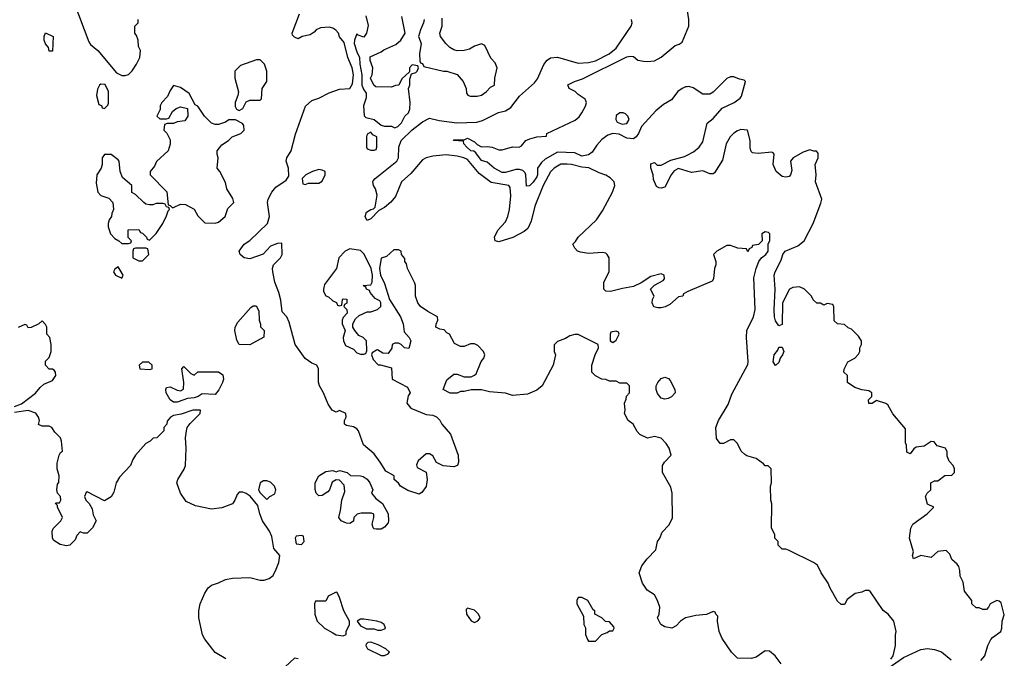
# Model space of a CAD drawing. Header units: inches. Extents: x 2789275 to 2951659, y 860290 to 1033804.
# Tile 211 of 256: x 2916140 to 2921834, y 925915 to 929608. Entities that reach past the tile are written whole.
import ezdxf

# ---------------------------------------------------------------- set-up
doc = ezdxf.new("R2010")
doc.units = ezdxf.units.IN
doc.header["$MEASUREMENT"] = 0
doc.layers.add('C9912', color=7, linetype='Continuous')
doc.layers.add('C9922', color=7, linetype='Continuous')

msp = doc.modelspace()

# ---------------------------------------------------------------- linework, layer by layer
at = {"layer": 'C9912', "color": 2}
for points, elevation in [([(2916453.4, 929710), (2916539.1, 929479.1), (2916550, 929464.7), (2916591.3, 929430), (2916699.8, 929299.8), (2916730, 929284.7), (2916750, 929284.7), (2916768.9, 929291.1), (2916790, 929312), (2916815.3, 929350), (2916834, 929390), (2916838, 929430), (2916827.3, 929452.7), (2916826, 929490), (2916816.4, 929516.4), (2916806, 929530), (2916806, 929570), (2916826, 929590), (2916826, 929610)], 14), ([(2920000, 926150.9), (2919990, 926148.7), (2919962, 926130), (2919936.9, 926103.1), (2919911.1, 926088.9), (2919870, 926098), (2919848, 926110), (2919828.7, 926150), (2919838, 926170), (2919842, 926210), (2919829, 926250), (2919810, 926282), (2919768.7, 926310), (2919742, 926350), (2919722, 926410), (2919738, 926450), (2919768, 926490), (2919818, 926542), (2919829, 926590), (2919842, 926610), (2919854.6, 926645.4), (2919894.6, 926685.4), (2919914.6, 926725.4), (2919914, 926870), (2919904.7, 926904.7), (2919858, 926990), (2919858, 927030), (2919868, 927050), (2919908, 927090), (2919895.3, 927130), (2919878, 927158), (2919850, 927188), (2919810, 927198), (2919770, 927188.7), (2919726, 927210), (2919710, 927226), (2919688.4, 927268.4), (2919658, 927290), (2919638, 927330), (2919642, 927350), (2919638, 927390), (2919647.3, 927412.7), (2919648.4, 927431.6), (2919666, 927450), (2919666, 927490), (2919650, 927506), (2919610, 927506), (2919590, 927518), (2919550, 927518), (2919530, 927528), (2919506, 927530), (2919470, 927548), (2919448, 927570), (2919448.7, 927610), (2919468, 927670), (2919488, 927710), (2919486, 927730), (2919370, 927788), (2919350, 927788), (2919321, 927779), (2919296, 927764), (2919250, 927748), (2919231.6, 927728.4), (2919231.3, 927690), (2919238, 927670), (2919224.7, 927610), (2919162, 927490), (2919130, 927466), (2919076.9, 927443.1), (2918990, 927435.3), (2918950, 927449), (2918856.4, 927456.4), (2918810, 927468), (2918750, 927468), (2918710, 927458), (2918690, 927458), (2918670, 927448.7), (2918628.9, 927448.9), (2918588, 927470), (2918610, 927524.7), (2918650, 927558), (2918670, 927558), (2918710, 927542), (2918750, 927542), (2918770, 927552), (2918779, 927561), (2918809.5, 927630.5), (2918824, 927650), (2918829, 927670), (2918822, 927690), (2918790, 927724), (2918770, 927734), (2918746.4, 927733.6), (2918710, 927719), (2918690, 927719), (2918655.3, 927735.3), (2918626, 927790), (2918610, 927798), (2918594, 927814), (2918570, 927818), (2918546, 927830), (2918548, 927848), (2918559, 927870), (2918555.3, 927890), (2918500.2, 927920.2), (2918458, 927950), (2918442, 927970), (2918429.1, 928009.1), (2918429, 928070), (2918424.7, 928084.7), (2918382, 928170), (2918376.4, 928196.4), (2918368, 928210), (2918367.3, 928227.3), (2918348, 928250), (2918346, 928270), (2918330, 928278), (2918303.6, 928276.4), (2918262, 928238), (2918231.3, 928228.7), (2918220.5, 928170), (2918227.3, 928130), (2918250, 928082), (2918278.8, 927990), (2918342.8, 927890), (2918358, 927850), (2918363.6, 927803.6), (2918392, 927770), (2918401, 927750), (2918390, 927706), (2918366, 927710), (2918346, 927730), (2918330, 927738), (2918310, 927738), (2918294, 927730), (2918291.6, 927708.4), (2918270, 927678), (2918240.4, 927680.4), (2918210, 927698), (2918203.6, 927696.4), (2918178, 927682), (2918174, 927670), (2918183.6, 927643.6), (2918212.7, 927612.7), (2918227.3, 927612.7), (2918290, 927594), (2918294, 927530), (2918383.6, 927483.6), (2918398, 927450), (2918386.8, 927433.2), (2918378, 927390), (2918401, 927361), (2918490, 927324.7), (2918530, 927322), (2918550, 927312), (2918570, 927292), (2918581, 927270), (2918630.5, 927210.5), (2918676, 927090), (2918678, 927050), (2918672, 927030), (2918650, 927022), (2918589.1, 927029.1), (2918550, 927048), (2918530, 927086), (2918510, 927098), (2918490, 927098), (2918443.5, 927056.5), (2918434, 927034), (2918438, 927018), (2918491, 926991), (2918496, 926950), (2918490.9, 926909.1), (2918466.4, 926873.6), (2918450, 926864), (2918385.4, 926885.4), (2918342, 926910), (2918330, 926928), (2918306, 926950), (2918306, 926970), (2918256.4, 926996.4), (2918225.2, 927050), (2918190, 927097.2), (2918128.7, 927150), (2918099, 927230), (2918090, 927242), (2918070, 927254), (2918030, 927262), (2918018, 927270), (2918018, 927290), (2918028, 927310), (2918026, 927330), (2917990, 927348), (2917970, 927338), (2917948, 927350), (2917924.7, 927384.7), (2917897.2, 927450), (2917874, 927490), (2917868.9, 927511.1), (2917868.4, 927588.4), (2917858, 927610), (2917830, 927622), (2917790, 927648.7), (2917733.2, 927730), (2917698.6, 927858.6), (2917684, 927890), (2917658.6, 927918.6), (2917650, 927986), (2917639, 928030), (2917616, 928090), (2917604, 928150), (2917602, 928170), (2917608.7, 928190), (2917648, 928230), (2917658, 928250), (2917655.3, 928315.3), (2917630, 928314), (2917590, 928299), (2917547.1, 928252.9), (2917470, 928225.2), (2917438, 928230), (2917415.3, 928250), (2917409, 928270), (2917439, 928310), (2917470, 928330.7), (2917574, 928430), (2917584, 928470), (2917574, 928550), (2917577.2, 928570), (2917598, 928610), (2917620.5, 928639.5), (2917680.4, 928679.6), (2917696.4, 928703.6), (2917695.3, 928750), (2917681.2, 928790), (2917685.2, 928810), (2917709.5, 928850.5), (2917734.2, 928945.8), (2917792.9, 929107.1), (2917830, 929141), (2917870, 929154.8), (2917930, 929184.9), (2917990, 929206.8), (2918049.2, 929210.8), (2918063.7, 929236.3), (2918069.6, 929290), (2918062.9, 929330), (2918038, 929390), (2918016.5, 929476.5), (2917990, 929508), (2917982.7, 929530), (2917967.5, 929547.5), (2917950, 929559.3), (2917930, 929565.2), (2917879.6, 929560.4), (2917854, 929550), (2917843.6, 929536.4), (2917819.6, 929520.4), (2917774, 929510), (2917750, 929498), (2917730, 929506), (2917718, 929518), (2917715.3, 929530), (2917758, 929642)], 10), ([(2918141, 929630), (2918155.3, 929575.3), (2918144.7, 929530), (2918130, 929506), (2918098, 929518), (2918090, 929526), (2918076, 929490), (2918074.8, 929470), (2918090, 929422), (2918106, 929390), (2918106.8, 929350), (2918118.8, 929290), (2918118.8, 929230), (2918130, 929202), (2918143.6, 929183.6), (2918143.6, 929156.4), (2918127.3, 929110), (2918131.6, 929051.6), (2918142, 929042), (2918190, 929031.3), (2918230, 928998), (2918250, 928992), (2918290, 928992), (2918310, 928982), (2918326, 928990), (2918348.4, 929011.6), (2918368, 929050), (2918388, 929070), (2918395.3, 929090), (2918398, 929130), (2918388, 929210), (2918395.3, 929230), (2918396.4, 929263.6), (2918406, 929294), (2918430, 929302), (2918438, 929310), (2918446, 929330), (2918442, 929342), (2918410, 929346), (2918394, 929330), (2918394, 929306), (2918350, 929266), (2918331.6, 929228.4), (2918312.7, 929227.3), (2918290, 929218), (2918200.4, 929220.4), (2918188.4, 929228.4), (2918168, 929270), (2918178, 929290), (2918182, 929330), (2918167.3, 929372.7), (2918167.3, 929392.7), (2918230, 929422), (2918245.6, 929434.4), (2918315.5, 929464.5), (2918344, 929490), (2918368.7, 929530), (2918350, 929626)], 10), ([(2920000, 928034.4), (2919978, 928022), (2919974, 928010), (2919950, 928006), (2919899.3, 927960.7), (2919872.7, 927947.3), (2919850, 927940.9), (2919830, 927940.9), (2919807.7, 927947.7), (2919797.2, 927970), (2919799, 927990), (2919808.7, 928010), (2919788, 928050), (2919810, 928072), (2919860.4, 928099.6), (2919868, 928110), (2919866, 928130), (2919850, 928138), (2919790, 928122), (2919734.4, 928085.6), (2919690, 928065.2), (2919625.5, 928054.5), (2919556.4, 928036.4), (2919530, 928038), (2919518, 928050), (2919518, 928090), (2919548, 928150), (2919548, 928230), (2919538, 928250), (2919530, 928258), (2919510, 928262), (2919430, 928255.3), (2919383.1, 928263.1), (2919366, 928270), (2919350, 928286), (2919338, 928310), (2919354.6, 928325.4), (2919368.7, 928350), (2919475.3, 928450), (2919510, 928502), (2919568.7, 928610), (2919582, 928650), (2919578, 928670), (2919553.6, 928693.6), (2919530, 928708.7), (2919490, 928722), (2919431.9, 928751.9), (2919390, 928755.6), (2919330, 928771.5), (2919306.7, 928773.3), (2919270, 928771.8), (2919230, 928749), (2919210, 928728.7), (2919167.8, 928650), (2919118.3, 928530), (2919098, 928442), (2919078.6, 928401.4), (2919057.4, 928382.6), (2918992.2, 928347.8), (2918910, 928322.7), (2918889.5, 928329.5), (2918886.6, 928350), (2918904.5, 928390), (2918950, 928439.1), (2918963, 928470), (2918972.4, 928510), (2918979.7, 928590), (2918977.2, 928637.2), (2918969.4, 928649.4), (2918866, 928666), (2918797.6, 928717.6), (2918730, 928799.7), (2918708.7, 928810), (2918670, 928819.5), (2918606.6, 928826.6), (2918530, 928818.7), (2918491, 928810), (2918470, 928798), (2918401.3, 928718.7), (2918348.8, 928670), (2918313.9, 928586.1), (2918286.6, 928553.4), (2918250, 928522.9), (2918216.3, 928503.7), (2918170, 928456), (2918150, 928446.6), (2918141.2, 928461.2), (2918138, 928470), (2918145.1, 928494.9), (2918170, 928510.7), (2918185.6, 928514.4), (2918195.5, 928524.5), (2918206.8, 928593.2), (2918198.4, 928630), (2918187, 928650), (2918182, 928670), (2918184.7, 928675.3), (2918195.1, 928690), (2918320.4, 928790), (2918330.9, 928810), (2918331.8, 928870), (2918345.3, 928910), (2918409.1, 928970.9), (2918470, 929016.4), (2918510, 929038), (2918565.1, 929025.1), (2918668.5, 929011.5), (2918784.5, 929015.5), (2918815.5, 929024.5), (2918909.4, 929070.6), (2918950, 929081), (2918980.2, 929099.8), (2919030, 929166), (2919117.6, 929242.4), (2919133.6, 929266.4), (2919171.9, 929348.1), (2919190, 929374.8), (2919210, 929386.8), (2919250, 929391), (2919370, 929356), (2919430, 929360.7), (2919470, 929370.7), (2919549, 929410), (2919590, 929442.8), (2919675.3, 929570), (2919682, 929590), (2919678, 929610)], 6), ([(2918478.8, 929610), (2918476, 929590), (2918457.3, 929550), (2918446, 929510), (2918461, 929470), (2918452, 929410), (2918454, 929370), (2918458, 929358), (2918470, 929354), (2918478, 929338), (2918590, 929311), (2918610.8, 929310.8), (2918670, 929291.3), (2918704.7, 929250), (2918722, 929210), (2918723.6, 929183.6), (2918731.6, 929171.6), (2918745.4, 929165.4), (2918785.4, 929165.4), (2918810, 929171.3), (2918838, 929190), (2918863.1, 929216.9), (2918886, 929230), (2918888, 929270), (2918902, 929330), (2918890, 929358), (2918864.7, 929384.7), (2918830, 929458), (2918810, 929468), (2918770, 929455.3), (2918742, 929438), (2918710, 929429), (2918670, 929428.7), (2918650, 929434), (2918626.6, 929446.6), (2918604, 929470), (2918574, 929510), (2918569, 929530), (2918584, 929570), (2918583.1, 929616.9)], 10), ([(2920000, 929220.2), (2919990, 929219.5), (2919970, 929209.6), (2919946.7, 929193.3), (2919910, 929143.6), (2919863.1, 929116.9), (2919819.5, 929080.5), (2919736, 928990), (2919718, 928950), (2919704.7, 928930), (2919690, 928919), (2919650, 928922), (2919606, 928946), (2919570, 928949.6), (2919540.7, 928939.3), (2919505.7, 928914.3), (2919476.9, 928883.1), (2919450, 928842.7), (2919430, 928825.6), (2919390, 928819.5), (2919350, 928838), (2919250, 928842.7), (2919179.3, 928800.7), (2919158.4, 928781.6), (2919134.8, 928750), (2919134.4, 928710), (2919130, 928699), (2919110, 928668.7), (2919087.3, 928647.3), (2919070, 928646), (2919066.6, 928710), (2919062.7, 928722.7), (2919050, 928735.3), (2919030, 928741.2), (2919010, 928740.9), (2918950, 928724.5), (2918930, 928724.5), (2918884, 928750), (2918843.2, 928783.2), (2918810, 928794), (2918778.6, 928838.6), (2918767, 928847), (2918749.2, 928850), (2918725.2, 928870), (2918708, 928890), (2918706, 928906), (2918648, 928910), (2918650, 928914), (2918710, 928914), (2918730, 928922), (2918770, 928902), (2918785.4, 928885.4), (2918810, 928872), (2918846, 928874), (2918872, 928870), (2918910, 928854.8), (2918930, 928854.8), (2918990, 928873), (2919029.1, 928870.9), (2919042, 928878), (2919066, 928910), (2919090, 928919.1), (2919130.7, 928930.7), (2919186, 928934), (2919188, 928950), (2919352.9, 929027.1), (2919374.5, 929045.5), (2919391.6, 929068.4), (2919411.9, 929108.1), (2919417.2, 929130), (2919409.3, 929149.3), (2919370, 929175.3), (2919352.5, 929192.5), (2919318, 929210), (2919309.3, 929230.7), (2919348, 929250), (2919394.5, 929265.5), (2919650, 929392.7), (2919670, 929397.3), (2919690, 929394.8), (2919714.8, 929374.8), (2919747.9, 929367.9), (2919770, 929365.5), (2919810, 929370.6), (2919850, 929390.6), (2919930, 929458), (2919954.2, 929465.8), (2919970, 929478), (2920000, 929547.9)], 2), ([(2920000, 928731.6), (2919950, 928747), (2919925.3, 928734.7), (2919906.8, 928710), (2919870, 928639), (2919850, 928634), (2919835.3, 928635.3), (2919823.1, 928643.1), (2919804.7, 928684.7), (2919804, 928710), (2919789.2, 928750.8), (2919790, 928774), (2919810, 928782), (2919826, 928766), (2919850, 928766), (2919905.1, 928794.9), (2919984.1, 928815.9), (2920000, 928824.5)], 2), ([(2916109.7, 927370.3), (2916150, 927387.3), (2916232.2, 927447.8), (2916258.4, 927481.6), (2916280.2, 927499.8), (2916330, 927521), (2916348.7, 927550), (2916348, 927570), (2916340.4, 927580.4), (2916330, 927588), (2916310, 927588), (2916288.7, 927610), (2916290, 927634), (2916310, 927654), (2916322, 927690), (2916322, 927730), (2916315.3, 927770), (2916298, 927790), (2916298, 927830), (2916290, 927846), (2916270, 927866), (2916251.6, 927848.4), (2916207.3, 927827.3), (2916190, 927826), (2916182, 927842), (2916170, 927846), (2916132, 927828)], 14), ([(2917331.5, 925911.5), (2917269.7, 925949.7), (2917210, 926025.2), (2917197, 926050), (2917177, 926150), (2917175.1, 926190), (2917183.7, 926230), (2917210, 926291.3), (2917230, 926322.8), (2917250, 926337.3), (2917290, 926350.7), (2917329.6, 926370.4), (2917370, 926378.8), (2917470, 926382.8), (2917530, 926366.8), (2917552.9, 926367.1), (2917583.2, 926376.8), (2917606, 926394), (2917624, 926430), (2917639, 926470), (2917644, 926510), (2917609, 926550), (2917598.6, 926618.6), (2917585.2, 926650), (2917544, 926710), (2917528.7, 926750), (2917518, 926798), (2917473.2, 926853.2), (2917450, 926868.7), (2917430, 926875.3), (2917410, 926875.3), (2917396.9, 926863.1), (2917384.7, 926830), (2917370.9, 926809.1), (2917310, 926785.2), (2917250, 926777.2), (2917156.5, 926796.5), (2917102.7, 926822.7), (2917069.3, 926869.3), (2917048.7, 926930), (2917055.3, 926950), (2917092, 927008), (2917099.3, 927030), (2917102.7, 927130), (2917099, 927190), (2917104, 927230), (2917109, 927250), (2917126.3, 927273.7), (2917184, 927330), (2917186, 927350), (2917142, 927350), (2917073.2, 927326.8), (2917030, 927319), (2917012, 927310), (2916992.7, 927287.3), (2916991.6, 927268.4), (2916974, 927250), (2916974, 927230), (2916934, 927190), (2916912.7, 927187.3), (2916894, 927170), (2916870, 927158), (2916810.7, 927089.3), (2916794.8, 927065.2), (2916781, 927030), (2916718, 926962), (2916698, 926930), (2916684.7, 926875.3), (2916670, 926848), (2916630, 926826), (2916530, 926878), (2916525.4, 926874.6), (2916514, 926850), (2916522, 926830), (2916542, 926810), (2916559.6, 926779.6), (2916565.4, 926745.4), (2916582, 926710), (2916562, 926670), (2916530, 926638), (2916510, 926638), (2916490, 926646), (2916470, 926626), (2916460.7, 926599.3), (2916430.7, 926569.3), (2916410, 926566), (2916374, 926574), (2916337.2, 926597.2), (2916329, 926609), (2916328, 926650), (2916334, 926666), (2916378, 926710), (2916388, 926730), (2916358, 926790), (2916358, 926798), (2916348, 926810), (2916350, 926814), (2916370, 926814), (2916378, 926830), (2916375.3, 926850), (2916358, 926870), (2916355.3, 926890), (2916358, 926922), (2916367.3, 926932.7), (2916368.7, 926970), (2916357.2, 927010), (2916357.2, 927042.8), (2916368, 927090), (2916375.3, 927104.7), (2916387.3, 927112.7), (2916382, 927170), (2916375.3, 927190), (2916343.1, 927223.1), (2916326, 927250), (2916310, 927258), (2916270, 927258), (2916248, 927268), (2916255.3, 927290), (2916249.2, 927310), (2916233.4, 927333.4), (2916190, 927347.6), (2916110, 927337.2)], 14), ([(2917750, 925912.7), (2917730, 925916), (2917674.4, 925865.6)], 14)]:
    msp.add_lwpolyline(points, dxfattribs=dict(at, elevation=elevation))
for points, elevation in [([(2916310, 929426), (2916307.3, 929447.3), (2916288.9, 929468.9), (2916282, 929490), (2916282, 929510), (2916290, 929532), (2916334, 929510), (2916330, 929426)], 10), ([(2917530, 929375.3), (2917510, 929375.3), (2917416.9, 929343.1), (2917384.7, 929310), (2917384.7, 929270), (2917404.7, 929190), (2917402, 929170), (2917386, 929130), (2917386, 929106), (2917394, 929090), (2917410, 929082), (2917430, 929094), (2917450, 929132), (2917470, 929142), (2917530, 929142), (2917538, 929150), (2917542, 929210), (2917568.7, 929251.3), (2917569, 929310), (2917555.3, 929350)], 14), ([(2916610, 929235.3), (2916602, 929230), (2916590, 929206), (2916584.7, 929170), (2916598, 929118), (2916612.7, 929112.7), (2916618, 929098), (2916630, 929094), (2916650, 929114), (2916654.6, 929125.4), (2916653.6, 929193.6), (2916634, 929234)], 14), ([(2917030, 929228), (2917010, 929198), (2916995.3, 929164.7), (2916962, 929130), (2916952, 929110), (2916951.6, 929088.4), (2916934, 929050), (2916950, 929034), (2916990, 929034), (2917002, 929038), (2917023.1, 929076.9), (2917044.7, 929095.3), (2917070, 929104.7), (2917110, 929094), (2917112, 929050), (2917096, 929024), (2917050, 929018), (2917030, 929008), (2916992.7, 929007.3), (2916978, 929002), (2916974, 928970), (2916991.6, 928951.6), (2917010, 928914), (2917011.1, 928888.9), (2916998, 928850), (2916931.1, 928788.9), (2916919.8, 928760.2), (2916894, 928730), (2916894, 928710), (2916991.6, 928611.6), (2916998, 928538), (2917010, 928534), (2917022, 928522), (2917030, 928522), (2917070, 928542), (2917099.6, 928539.6), (2917150, 928512), (2917170, 928474), (2917210, 928434), (2917270, 928432), (2917290, 928438), (2917328, 928470), (2917344, 928516), (2917378, 928550), (2917373.6, 928573.6), (2917338, 928630), (2917330, 928666), (2917298, 928730), (2917282, 928750), (2917288.7, 928810), (2917282, 928830), (2917282, 928850), (2917310, 928884.7), (2917348, 928910), (2917369.1, 928930.9), (2917418, 928950), (2917438, 928970), (2917436.4, 928996.4), (2917428.4, 929008.4), (2917388.4, 929028.4), (2917350, 929028), (2917330, 929015.3), (2917290, 929002), (2917270, 929002), (2917250, 929008.7), (2917209.2, 929049.2), (2917170, 929108), (2917155.3, 929115.3), (2917120.4, 929180.4), (2917070, 929215.3)], 14), ([(2919630, 929069.4), (2919610.7, 929069.3), (2919590, 929054), (2919587.3, 929030), (2919594.8, 929014.8), (2919624.5, 929004.5), (2919650, 929006.8), (2919665.2, 929030), (2919657.2, 929050), (2919642.9, 929062.9)], 2), ([(2918170, 928958), (2918150, 928946), (2918144.7, 928930), (2918146, 928870), (2918150, 928862), (2918170, 928854), (2918190, 928854), (2918202, 928858), (2918206, 928870), (2918206, 928930), (2918182, 928942)], 10), ([(2916670, 928828.7), (2916630, 928828), (2916618, 928810), (2916618, 928770), (2916611.3, 928750), (2916586.8, 928710), (2916582.8, 928662.8), (2916592, 928610), (2916610, 928592), (2916655.3, 928575.3), (2916678, 928550), (2916682, 928510), (2916672.7, 928487.3), (2916672, 928470), (2916658, 928450), (2916652, 928430), (2916652, 928410), (2916664.7, 928370), (2916690, 928342), (2916714, 928330), (2916730, 928314), (2916770, 928314), (2916782, 928318), (2916786, 928330), (2916768, 928348), (2916767.3, 928392.7), (2916830, 928394), (2916838, 928378), (2916850, 928374), (2916874, 928350), (2916878, 928338), (2916890, 928334), (2916930, 928372), (2916968.7, 928430), (2916990, 928474), (2916998, 928502), (2917006, 928510), (2917002, 928522), (2916990, 928526), (2916982, 928542), (2916970, 928546), (2916930, 928546), (2916910, 928538), (2916890, 928538), (2916870, 928542), (2916858, 928550), (2916810, 928598), (2916788.9, 928608.9), (2916788, 928650), (2916734.6, 928694.6), (2916722, 928730), (2916715.3, 928790), (2916710, 928798)], 14), ([(2917870, 928742), (2917834, 928730), (2917794, 928710), (2917774, 928690), (2917778, 928658), (2917790, 928654), (2917810, 928662), (2917870, 928662), (2917890, 928674), (2917906, 928710), (2917906, 928730), (2917890, 928738)], 10), ([(2916870, 928286), (2916810, 928286), (2916798, 928282), (2916794, 928270), (2916794, 928230), (2916830, 928214), (2916850, 928214), (2916886, 928250), (2916882, 928282)], 14), ([(2918050, 928282), (2918022, 928270), (2917986, 928230), (2917971.3, 928170), (2917903.5, 928076.5), (2917896, 928050), (2917896.9, 928036.9), (2917910, 928012), (2917925.4, 928005.4), (2917950, 927982), (2917972.7, 927972.7), (2917978, 927958), (2917990, 927954), (2918002, 927958), (2918006, 927990), (2918010, 927994), (2918032.7, 927992.7), (2918031.6, 927968.4), (2918018, 927962), (2918014, 927950), (2918031.6, 927931.6), (2918034, 927910), (2918010, 927886), (2918004.7, 927870), (2918004.7, 927850), (2918022, 927810), (2918011.3, 927770), (2918012, 927750), (2918024.7, 927724.7), (2918070, 927702), (2918090, 927682), (2918110, 927674), (2918130, 927674), (2918142, 927678), (2918147.3, 927692.7), (2918146, 927750), (2918126, 927770), (2918102, 927782), (2918078, 927810), (2918066, 927830), (2918066, 927850), (2918081.2, 927878.8), (2918102.7, 927897.3), (2918150, 927918), (2918170, 927918), (2918210, 927931.3), (2918228.7, 927950), (2918228.7, 927970), (2918222, 927982), (2918196.4, 927996.4), (2918166, 928030), (2918162, 928042), (2918146, 928050), (2918142, 928062), (2918126, 928070), (2918170, 928074), (2918178, 928090), (2918180.9, 928130), (2918172.3, 928170), (2918131.6, 928251.6), (2918110, 928273.2)], 10), ([(2916710, 928178), (2916690, 928166), (2916682, 928150), (2916694, 928130), (2916730, 928114), (2916738, 928130)], 14), ([(2917470, 927728), (2917408.9, 927728.9), (2917395.3, 927755.3), (2917383.7, 927810), (2917386.6, 927830), (2917401.3, 927858.7), (2917476.4, 927943.6), (2917490, 927954), (2917507.3, 927952.7), (2917523.6, 927923.6), (2917524.7, 927870), (2917532.7, 927847.3), (2917532.7, 927832.7), (2917554, 927810), (2917552.7, 927772.7)], 10), ([(2919590, 927806), (2919558, 927802), (2919554, 927790), (2919554, 927750), (2919570, 927742), (2919590, 927754), (2919606, 927790), (2919602, 927802)], 10), ([(2916850, 927628), (2916832, 927610), (2916834, 927590), (2916890, 927584.7), (2916906, 927590), (2916906, 927610), (2916887.3, 927627.3)], 14), ([(2917150, 927552), (2917170, 927572), (2917290, 927572), (2917315.3, 927555.3), (2917318.8, 927530), (2917313.4, 927510), (2917292.4, 927467.6), (2917270, 927441.2), (2917195.9, 927444.1), (2917171.7, 927428.3), (2917150, 927420.7), (2917110, 927417.2), (2917090, 927409.6), (2917050, 927396.2), (2917030, 927395.6), (2917009.6, 927410), (2916987, 927450), (2916986, 927470), (2916990, 927482), (2917010, 927484.7), (2917050, 927466), (2917070, 927462), (2917088, 927472), (2917089, 927510), (2917078, 927590), (2917090, 927602), (2917130, 927562)], 10), ([(2919870, 927414.5), (2919850, 927419.5), (2919827.3, 927447.3), (2919819.6, 927470), (2919819.6, 927490), (2919830, 927510.8), (2919850, 927533.4), (2919870, 927540.5), (2919892.5, 927532.5), (2919901.6, 927521.6), (2919927.7, 927470), (2919930.7, 927450), (2919910, 927426.6), (2919890, 927417)], 6), ([(2918202, 926662), (2918190, 926664), (2918184, 926670), (2918179, 926690), (2918188.7, 926730), (2918188, 926748), (2918174.6, 926754.6), (2918114.6, 926754.6), (2918091.1, 926748.9), (2918072, 926730), (2918070.9, 926709.1), (2918050, 926694), (2918030, 926696), (2917999, 926710), (2917985.2, 926730), (2917995.3, 926770), (2918002, 926830), (2918020.4, 926879.6), (2918016.4, 926916.4), (2917990, 926946), (2917970, 926948), (2917946.4, 926933.6), (2917931.3, 926890), (2917922, 926878), (2917890, 926857.2), (2917870, 926855.3), (2917855.3, 926870), (2917849.3, 926890.7), (2917849.2, 926930), (2917869, 926970), (2917910, 926996), (2917950, 927002), (2917970, 926994), (2917990, 927002), (2918034, 926990), (2918052.7, 926972.7), (2918110, 926971), (2918126.4, 926966.4), (2918150, 926951.3), (2918164.7, 926930), (2918182, 926890), (2918174, 926870), (2918199.6, 926839.6), (2918238, 926810), (2918270.8, 926750), (2918273.4, 926710), (2918270, 926698), (2918250, 926674), (2918230, 926662.7)], 10), ([(2917570, 926942), (2917550, 926942), (2917531.1, 926928.9), (2917521, 926890), (2917530, 926872), (2917570, 926834), (2917586, 926850), (2917614.6, 926865.4), (2917622, 926890), (2917614, 926910), (2917590, 926934)], 14), ([(2917770, 926626), (2917738, 926622), (2917734, 926610), (2917738, 926578), (2917770, 926574), (2917786, 926590), (2917782, 926622)], 14), ([(2917970, 926298), (2917924.7, 926275.3), (2917910, 926246), (2917850, 926246), (2917844.7, 926230), (2917846, 926170), (2917861, 926130), (2917902.8, 926090), (2917950, 926062), (2917970, 926051), (2918010, 926046), (2918027.3, 926052.7), (2918028, 926070), (2918048, 926110), (2918048, 926130), (2918015.3, 926190), (2917990, 926266), (2917975.3, 926295.3)], 14), ([(2919390, 926266), (2919370, 926266), (2919362, 926250), (2919362, 926230), (2919399.6, 926159.6), (2919402, 926110), (2919411.6, 926091.6), (2919412.7, 926052.7), (2919423.6, 926023.6), (2919430, 926014), (2919470, 926014), (2919507.3, 926052.7), (2919536.4, 926063.6), (2919550, 926074), (2919570, 926074), (2919578, 926090), (2919576.4, 926096.4), (2919550, 926126), (2919527.3, 926127.3), (2919506, 926150), (2919466, 926170), (2919466, 926190), (2919456.4, 926196.4), (2919426, 926250)], 14), ([(2918730, 926206), (2918722, 926198), (2918724.7, 926170), (2918750, 926132), (2918770, 926122), (2918790, 926132), (2918802, 926150), (2918794, 926170), (2918770, 926193.2)], 14), ([(2918130, 926142), (2918110, 926142), (2918092, 926130), (2918110, 926102), (2918145.4, 926085.4), (2918190, 926084.7), (2918210, 926078), (2918230, 926078), (2918250, 926084.7), (2918255.3, 926090), (2918248, 926110), (2918230, 926122), (2918206, 926130)], 14), ([(2918170, 926008), (2918152.7, 926007.3), (2918143.6, 925996.4), (2918142, 925990), (2918152, 925970), (2918230, 925931.3), (2918250, 925932), (2918270, 925942), (2918278, 925950), (2918258, 925970), (2918212.9, 925992.9)], 14)]:
    msp.add_lwpolyline(points, close=True, dxfattribs=dict(at, elevation=elevation))
at = {"layer": 'C9922', "color": 2}
for points, elevation in [([(2920000, 929547.9), (2920009.5, 929570), (2920009.5, 929610), (2920001.5, 929658.5), (2920001.2, 929750), (2920005.2, 929774.8), (2920000.5, 929830), (2920014.5, 929890), (2920000, 929920.3)], 2), ([(2920000, 928824.5), (2920035.9, 928844.1), (2920069, 928870), (2920090, 928902), (2920115.3, 929010), (2920150, 929036), (2920202.9, 929097.1), (2920271.5, 929128.5), (2920306.3, 929153.7), (2920314.5, 929165.5), (2920338, 929250), (2920330, 929258), (2920303.1, 929263.1), (2920270, 929278), (2920250, 929278), (2920230, 929268.7), (2920150, 929188), (2920130, 929178), (2920090, 929178), (2920034.2, 929214.2), (2920010, 929220.9), (2920000, 929220.2)], 2), ([(2921697, 925903), (2921721.3, 925930), (2921737.6, 925990), (2921756.2, 926023.8), (2921764.4, 926035.6), (2921812.7, 926070), (2921819.3, 926090), (2921822, 926130), (2921833.6, 926166.4), (2921815.5, 926235.5), (2921804.7, 926244.7), (2921790, 926249), (2921752, 926230), (2921742, 926210), (2921730, 926198), (2921710, 926198), (2921687.3, 926207.3), (2921670, 926208), (2921646, 926230), (2921646, 926250), (2921604, 926304), (2921595.3, 926355.3), (2921578, 926390), (2921576.4, 926423.6), (2921570, 926446), (2921560.4, 926460.4), (2921530, 926486), (2921518, 926518), (2921498, 926538), (2921450, 926533.2), (2921410, 926499), (2921350, 926509), (2921308, 926490), (2921302, 926510), (2921308.4, 926531.6), (2921286, 926610), (2921292.5, 926667.5), (2921305.2, 926690), (2921388, 926750), (2921426, 926790), (2921390, 926806), (2921378, 926850), (2921388, 926870), (2921408, 926890), (2921408.7, 926930), (2921430, 926942), (2921450, 926942), (2921490, 926972), (2921530, 926974), (2921546, 926990), (2921546, 927010), (2921538, 927030), (2921514.6, 927054.6), (2921504, 927084), (2921504, 927110), (2921494, 927130), (2921444.7, 927144.7), (2921427.3, 927167.3), (2921410, 927168), (2921370, 927142), (2921323.6, 927136.4), (2921310, 927126), (2921290, 927098), (2921270, 927108), (2921267.3, 927147.3), (2921262, 927162), (2921262, 927242), (2921189.4, 927329.4), (2921160.2, 927380.2), (2921149.1, 927389.1), (2921094, 927406), (2921070, 927388), (2921050, 927388), (2921048, 927410), (2921068, 927430), (2921068, 927450), (2921050, 927462), (2921010, 927468), (2920970, 927482), (2920926, 927510), (2920926, 927550), (2920906, 927570), (2920907.3, 927587.3), (2920928, 927630), (2920968.4, 927651.6), (2920990, 927674), (2920998, 927690), (2920998, 927710), (2921008, 927730), (2921008, 927750), (2920990, 927778), (2920950, 927818), (2920930, 927826), (2920910, 927846), (2920868.4, 927848.4), (2920850, 927866), (2920847.3, 927947.3), (2920842, 927962), (2920810, 927966), (2920790, 927958), (2920770, 927968), (2920750, 927968), (2920728.9, 927988.9), (2920718, 928010), (2920678, 928050), (2920650, 928064), (2920610, 928059), (2920590.9, 928049.1), (2920551.3, 927970), (2920550, 927846), (2920530, 927838), (2920510, 927866), (2920504, 927890), (2920502.7, 927930), (2920509.2, 928050), (2920503.7, 928130), (2920509.4, 928150), (2920542.9, 928217.1), (2920552.7, 928250), (2920566, 928270), (2920639.6, 928300.4), (2920676, 928330), (2920729.2, 928430), (2920773.6, 928546.4), (2920778.4, 928570), (2920742, 928670), (2920746.6, 928710), (2920739.3, 928770), (2920758, 928810), (2920756.4, 928836.4), (2920748, 928848), (2920732, 928848), (2920710, 928855.3), (2920670, 928841.2), (2920612, 928810), (2920598, 928790), (2920604.7, 928735.3), (2920598, 928710), (2920590, 928702), (2920570, 928698), (2920550, 928702), (2920515.3, 928730), (2920498, 928770), (2920502, 928830), (2920497.2, 928837.2), (2920490, 928842), (2920410, 928834), (2920378, 928838), (2920370, 928846), (2920364.7, 928864.7), (2920364, 928910), (2920348.7, 928968.7), (2920310, 928972.3), (2920290, 928966), (2920270, 928952.7), (2920247.7, 928930), (2920224.9, 928890), (2920203.8, 928796.2), (2920158.4, 928721.6), (2920150, 928716), (2920130, 928716), (2920090, 928733.2), (2920024.1, 928724.1), (2920000, 928731.6)], 2), ([(2921178.4, 925910), (2921191.8, 925930), (2921204, 925990), (2921204, 926050), (2921208.7, 926070), (2921195.3, 926130), (2921162, 926170), (2921132.3, 926192.3), (2921060.4, 926300.4), (2921050, 926308), (2921030, 926308), (2921010, 926298), (2920970.9, 926289.1), (2920925.4, 926254.6), (2920910, 926226), (2920890, 926226), (2920870, 926246), (2920824.7, 926324.7), (2920815.3, 926350), (2920775.3, 926410), (2920753.2, 926453.2), (2920730, 926468.7), (2920590, 926538), (2920570, 926546), (2920550, 926546), (2920526, 926570), (2920526, 926590), (2920506, 926610), (2920506, 926630), (2920488, 926670), (2920488.9, 926808.9), (2920484, 926830), (2920482, 926910), (2920488, 926930), (2920486, 927010), (2920467.3, 927027.3), (2920450, 927028), (2920440.4, 927040.4), (2920398, 927070), (2920345.2, 927085.2), (2920332.9, 927092.9), (2920312.9, 927112.9), (2920290, 927158), (2920270, 927178), (2920250, 927178), (2920210, 927158), (2920190, 927158), (2920170, 927186), (2920165.2, 927250), (2920181.2, 927290), (2920236.5, 927383.5), (2920257.5, 927442.5), (2920350, 927614), (2920353.2, 927630), (2920342.9, 927770), (2920345.1, 927810), (2920383.7, 927890), (2920392.5, 927932.5), (2920385.6, 928114.4), (2920399, 928170), (2920414, 928210), (2920429.1, 928230.9), (2920455.3, 928250), (2920468.7, 928270), (2920468, 928312), (2920478, 928330), (2920478, 928370), (2920470, 928378), (2920450, 928382), (2920432, 928370), (2920434, 928330), (2920411.6, 928308.4), (2920378, 928302), (2920374, 928290), (2920358, 928282), (2920350, 928266), (2920342, 928282), (2920292.7, 928287.3), (2920250, 928302), (2920230, 928302), (2920172, 928270), (2920152, 928250), (2920164.7, 928210), (2920164.7, 928190), (2920158, 928170), (2920152, 928110), (2920143.6, 928096.4), (2920003.6, 928036.4), (2920000, 928034.4)], 6), ([(2920543.7, 925883.7), (2920509, 925929), (2920476.4, 925956.4), (2920450, 925958), (2920398, 925922), (2920370, 925914), (2920290, 925915.3), (2920255.3, 925950), (2920201.2, 926030), (2920185.2, 926070), (2920175.3, 926130), (2920178, 926158), (2920166, 926170), (2920162, 926182), (2920150, 926186), (2920111.1, 926168.9), (2920050, 926162), (2920000, 926150.9)], 10), ([(2921161.3, 925858.7), (2921250, 925920.2), (2921350, 925966.4), (2921390, 925971), (2921430, 925965.3), (2921470, 925952), (2921525.6, 925905.6)], 2)]:
    msp.add_lwpolyline(points, dxfattribs=dict(at, elevation=elevation))
at = {"layer": 'C9922', "color": 2, "elevation": 2}
msp.add_lwpolyline([(2920510, 927608), (2920498, 927630), (2920502, 927670), (2920523.1, 927696.9), (2920530, 927714), (2920550, 927714), (2920558, 927690), (2920551.3, 927670), (2920538, 927650), (2920530, 927626)], close=True, dxfattribs=at)

doc.saveas('drawing.dxf')
